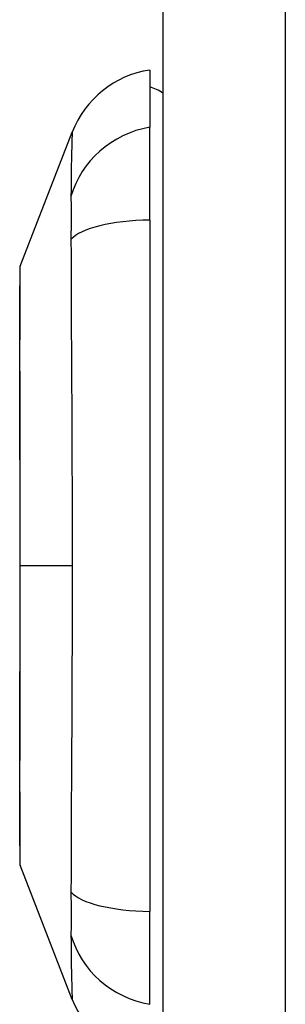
# Model space of a CAD drawing. Header units: inches. Extents: x 2.9 to 60.9, y 4.2 to 31.2.
# Tile 32 of 37: x 35.079 to 35.396, y 20.058 to 21.231. Entities that reach past the tile are written whole.
import ezdxf

# ---------------------------------------------------------------- set-up
doc = ezdxf.new("R2010")
doc.units = ezdxf.units.IN
doc.header["$MEASUREMENT"] = 0
doc.layers.add('Visible Edges(ANSI)', color=7, linetype='Continuous', lineweight=25)
doc.layers.add('Visible Tangent Edges(ANSI)', color=7, linetype='Continuous', lineweight=25)

msp = doc.modelspace()

# ---------------------------------------------------------------- linework, layer by layer
at = {"layer": 'Visible Edges(ANSI)'}
for p, q in [((35.2499, 23.4345), (35.2499, 11.7265)), ((35.2341, 21.1711), (35.2341, 21.103)), ((35.2341, 20.9923), (35.2341, 21.103)), ((35.0796, 20.9374), (35.1417, 21.0971)), ((35.2341, 20.9923), (35.2341, 20.1687)), ((35.1417, 20.0639), (35.0796, 20.2236)), ((35.2341, 20.058), (35.2341, 20.1687))]:
    msp.add_line(p, q, dxfattribs=at)
at = {"layer": 'Visible Edges(ANSI)', "flags": 128}
msp.add_lwpolyline([(35.0793, 20.9356), (35.0793, 20.9352), (35.0793, 20.9339), (35.0792, 20.9318), (35.0792, 20.9288), (35.0792, 20.925), (35.0792, 20.9204), (35.0792, 20.9149), (35.0792, 20.9086), (35.0792, 20.9015), (35.0791, 20.8937), (35.0791, 20.8851), (35.0791, 20.8758), (35.0791, 20.8658), (35.0791, 20.8551), (35.079, 20.8438), (35.079, 20.8318), (35.079, 20.8192), (35.0791, 20.806), (35.0791, 20.7923), (35.0791, 20.7781), (35.0791, 20.7634), (35.0791, 20.7482), (35.0792, 20.7326), (35.0792, 20.7166), (35.0792, 20.7004), (35.0792, 20.6839), (35.0792, 20.6671), (35.0792, 20.6501), (35.0792, 20.6329), (35.0793, 20.6155), (35.0793, 20.5982), (35.0793, 20.5808), (35.0793, 20.5634), (35.0793, 20.546), (35.0792, 20.5287), (35.0792, 20.5114), (35.0792, 20.4943), (35.0792, 20.4775), (35.0792, 20.4609), (35.0792, 20.4447), (35.0792, 20.4288), (35.0791, 20.4132), (35.0791, 20.398), (35.0791, 20.3831), (35.0791, 20.3688), (35.0791, 20.355), (35.079, 20.3418), (35.079, 20.3292), (35.079, 20.3172), (35.0791, 20.3059), (35.0791, 20.2952), (35.0791, 20.2852), (35.0791, 20.2759), (35.0791, 20.2673), (35.0792, 20.2595), (35.0792, 20.2524), (35.0792, 20.2461), (35.0792, 20.2406), (35.0792, 20.236), (35.0792, 20.2322), (35.0792, 20.2292), (35.0793, 20.2271), (35.0793, 20.2258), (35.0793, 20.2254)], dxfattribs=at)
at = {"layer": 'Visible Edges(ANSI)'}
for centre, radius, start, end in [((35.2518, 21.0543), 0.1181, 98.6009, 158.7495), ((35.2262, 21.112), 0.0394, 53.1301, 78.463), ((35.0842, 20.9356), 0.00492, 158.7495, 179.7912), ((35.0842, 20.2254), 0.00492, 180.2088, 201.2505), ((35.2518, 20.1067), 0.1181, 201.2505, 261.3991)]:
    msp.add_arc(centre, radius, start, end, dxfattribs=at)
at = {"layer": 'Visible Tangent Edges(ANSI)'}
for p, q in [((35.3959, 11.7265), (35.3959, 23.4345)), ((35.0793, 20.5805), (35.0796, 20.5805)), ((35.1417, 20.5805), (35.0796, 20.5805))]:
    msp.add_line(p, q, dxfattribs=at)
at = {"layer": 'Visible Tangent Edges(ANSI)', "flags": 128}
for points in [[(35.1417, 21.0971), (35.1417, 21.0969), (35.1417, 21.0965), (35.1416, 21.0959), (35.1416, 21.0949), (35.1416, 21.0937), (35.1415, 21.0922), (35.1414, 21.0904), (35.1414, 21.0884), (35.1413, 21.0861), (35.1412, 21.0836), (35.1411, 21.0808), (35.1411, 21.0778), (35.141, 21.0745), (35.1409, 21.0709), (35.1408, 21.0671), (35.1407, 21.0631), (35.1406, 21.0589), (35.1406, 21.0544), (35.1405, 21.0497), (35.1404, 21.0447), (35.1404, 21.0396), (35.1403, 21.0342), (35.1403, 21.0287), (35.1402, 21.0204)], [(35.1402, 21.0204), (35.1402, 21.0198), (35.1402, 21.0191), (35.1402, 21.0184), (35.1402, 21.0177), (35.1402, 21.0169), (35.1402, 21.0161), (35.1402, 21.0154), (35.1403, 21.0146), (35.1403, 21.0137), (35.1403, 21.0129), (35.1403, 21.012), (35.1403, 21.0112), (35.1403, 21.0103), (35.1403, 21.0094), (35.1403, 21.0084), (35.1403, 21.0075), (35.1403, 21.0065), (35.1403, 21.0055), (35.1403, 21.0045), (35.1403, 21.0035), (35.1403, 21.0025), (35.1403, 21.0014), (35.1403, 21.0003), (35.1403, 20.9993)], [(35.1403, 20.9993), (35.1403, 20.9982), (35.1403, 20.9971), (35.1403, 20.9959), (35.1403, 20.9948), (35.1403, 20.9936), (35.1403, 20.9925), (35.1403, 20.9913), (35.1403, 20.9901), (35.1403, 20.9889), (35.1403, 20.9876), (35.1403, 20.9864), (35.1403, 20.9851), (35.1403, 20.9839), (35.1403, 20.9826), (35.1403, 20.9813), (35.1403, 20.98), (35.1402, 20.9787), (35.1402, 20.9773), (35.1402, 20.976), (35.1402, 20.9746), (35.1402, 20.9733), (35.1402, 20.9719), (35.1402, 20.9705), (35.1402, 20.9691)], [(35.1402, 20.9691), (35.1403, 20.9509), (35.1403, 20.9356), (35.1404, 20.9201), (35.1404, 20.9045), (35.1405, 20.8889), (35.1406, 20.8731), (35.1406, 20.8573), (35.1407, 20.8414), (35.1408, 20.8254), (35.1409, 20.8094), (35.141, 20.7933), (35.1411, 20.7772), (35.1411, 20.761), (35.1412, 20.7447), (35.1413, 20.7284), (35.1414, 20.7121), (35.1414, 20.6958), (35.1415, 20.6794), (35.1416, 20.663), (35.1416, 20.6465), (35.1416, 20.63), (35.1417, 20.6135), (35.1417, 20.597), (35.1417, 20.5805)], [(35.0792, 20.8551), (35.0792, 20.8615), (35.0793, 20.8677), (35.0793, 20.8737), (35.0793, 20.8794), (35.0793, 20.8849), (35.0793, 20.8902), (35.0794, 20.8951), (35.0794, 20.8999), (35.0794, 20.9043), (35.0794, 20.9085), (35.0794, 20.9125), (35.0795, 20.9161), (35.0795, 20.9195), (35.0795, 20.9226), (35.0795, 20.9254), (35.0795, 20.9279), (35.0795, 20.9301), (35.0796, 20.932), (35.0796, 20.9336), (35.0796, 20.935), (35.0796, 20.936), (35.0796, 20.9368), (35.0796, 20.9372), (35.0796, 20.9374)], [(35.0792, 20.8081), (35.0792, 20.8102), (35.0792, 20.8123), (35.0792, 20.8144), (35.0792, 20.8165), (35.0792, 20.8186), (35.0792, 20.8206), (35.0792, 20.8227), (35.0792, 20.8247), (35.0792, 20.8267), (35.0792, 20.8287), (35.0792, 20.8307), (35.0792, 20.8327), (35.0792, 20.8346), (35.0792, 20.8366), (35.0792, 20.8385), (35.0792, 20.8404), (35.0792, 20.8423), (35.0792, 20.8442), (35.0792, 20.8461), (35.0792, 20.8479), (35.0792, 20.8497), (35.0792, 20.8515), (35.0792, 20.8533), (35.0792, 20.8551)], [(35.0796, 20.5805), (35.0796, 20.5908), (35.0796, 20.601), (35.0796, 20.6113), (35.0796, 20.6215), (35.0796, 20.6318), (35.0796, 20.642), (35.0795, 20.6521), (35.0795, 20.6622), (35.0795, 20.6721), (35.0795, 20.682), (35.0795, 20.6918), (35.0795, 20.7015), (35.0794, 20.7111), (35.0794, 20.7206), (35.0794, 20.73), (35.0794, 20.7393), (35.0794, 20.7485), (35.0793, 20.7575), (35.0793, 20.7663), (35.0793, 20.775), (35.0793, 20.7836), (35.0793, 20.7919), (35.0792, 20.8001), (35.0792, 20.8081)], [(35.0792, 20.3529), (35.0792, 20.361), (35.0793, 20.3692), (35.0793, 20.3775), (35.0793, 20.3861), (35.0793, 20.3948), (35.0793, 20.4037), (35.0794, 20.4127), (35.0794, 20.4218), (35.0794, 20.4311), (35.0794, 20.4404), (35.0794, 20.4499), (35.0795, 20.4595), (35.0795, 20.4692), (35.0795, 20.479), (35.0795, 20.4889), (35.0795, 20.4989), (35.0795, 20.509), (35.0796, 20.5191), (35.0796, 20.5293), (35.0796, 20.5395), (35.0796, 20.5498), (35.0796, 20.56), (35.0796, 20.5703), (35.0796, 20.5805)], [(35.1417, 20.5805), (35.1417, 20.564), (35.1417, 20.5475), (35.1416, 20.531), (35.1416, 20.5145), (35.1416, 20.498), (35.1415, 20.4816), (35.1414, 20.4652), (35.1414, 20.4488), (35.1413, 20.4325), (35.1412, 20.4162), (35.1411, 20.3999), (35.1411, 20.3837), (35.141, 20.3676), (35.1409, 20.3515), (35.1408, 20.3355), (35.1407, 20.3196), (35.1406, 20.3037), (35.1406, 20.2879), (35.1405, 20.2722), (35.1404, 20.2565), (35.1404, 20.241), (35.1403, 20.2255), (35.1403, 20.2101), (35.1402, 20.1919)], [(35.0792, 20.3059), (35.0792, 20.3077), (35.0792, 20.3095), (35.0792, 20.3113), (35.0792, 20.3131), (35.0792, 20.315), (35.0792, 20.3168), (35.0792, 20.3187), (35.0792, 20.3206), (35.0792, 20.3225), (35.0792, 20.3244), (35.0792, 20.3263), (35.0792, 20.3283), (35.0792, 20.3303), (35.0792, 20.3323), (35.0792, 20.3343), (35.0792, 20.3363), (35.0792, 20.3383), (35.0792, 20.3403), (35.0792, 20.3424), (35.0792, 20.3445), (35.0792, 20.3466), (35.0792, 20.3487), (35.0792, 20.3508), (35.0792, 20.3529)], [(35.0796, 20.2236), (35.0796, 20.2238), (35.0796, 20.2242), (35.0796, 20.225), (35.0796, 20.226), (35.0796, 20.2274), (35.0796, 20.229), (35.0795, 20.2309), (35.0795, 20.2332), (35.0795, 20.2357), (35.0795, 20.2385), (35.0795, 20.2416), (35.0795, 20.2449), (35.0794, 20.2486), (35.0794, 20.2525), (35.0794, 20.2567), (35.0794, 20.2611), (35.0794, 20.2659), (35.0793, 20.2709), (35.0793, 20.2761), (35.0793, 20.2816), (35.0793, 20.2873), (35.0793, 20.2933), (35.0792, 20.2995), (35.0792, 20.3059)], [(35.1402, 20.1919), (35.1402, 20.1892), (35.1402, 20.1864), (35.1402, 20.1837), (35.1403, 20.1811), (35.1403, 20.1785), (35.1403, 20.1759), (35.1403, 20.1734), (35.1403, 20.171), (35.1403, 20.1686), (35.1403, 20.1663), (35.1403, 20.164), (35.1403, 20.1618), (35.1403, 20.1597), (35.1403, 20.1576), (35.1403, 20.1556), (35.1403, 20.1536), (35.1403, 20.1517), (35.1403, 20.1499), (35.1403, 20.1482), (35.1403, 20.1465), (35.1402, 20.1449), (35.1402, 20.1434), (35.1402, 20.1419), (35.1402, 20.1406)], [(35.1402, 20.1406), (35.1403, 20.1324), (35.1403, 20.1268), (35.1404, 20.1214), (35.1404, 20.1163), (35.1405, 20.1114), (35.1406, 20.1066), (35.1406, 20.1022), (35.1407, 20.0979), (35.1408, 20.0939), (35.1409, 20.0901), (35.141, 20.0865), (35.1411, 20.0832), (35.1411, 20.0802), (35.1412, 20.0774), (35.1413, 20.0749), (35.1414, 20.0726), (35.1414, 20.0706), (35.1415, 20.0688), (35.1416, 20.0673), (35.1416, 20.0661), (35.1416, 20.0652), (35.1417, 20.0645), (35.1417, 20.0641), (35.1417, 20.0639)]]:
    msp.add_lwpolyline(points, dxfattribs=at)
at = {"layer": 'Visible Tangent Edges(ANSI)'}
for centre, major_axis, ratio, start_param, end_param in [((35.2541, 20.9928), (-0.117, -0.0158), 0.948273, 4.754759, 5.892029), ((35.2541, 20.9548), (-0.118, 0.0053), 0.314585, 4.896593, 6.033863), ((35.2541, 20.2062), (-0.118, -0.0053), 0.314585, 0.249322, 1.386592), ((35.2541, 20.1682), (-0.117, 0.0158), 0.948273, 0.391156, 1.528426)]:
    msp.add_ellipse(centre, major_axis=major_axis, ratio=ratio, start_param=start_param, end_param=end_param, dxfattribs=at)

doc.saveas('drawing.dxf')
